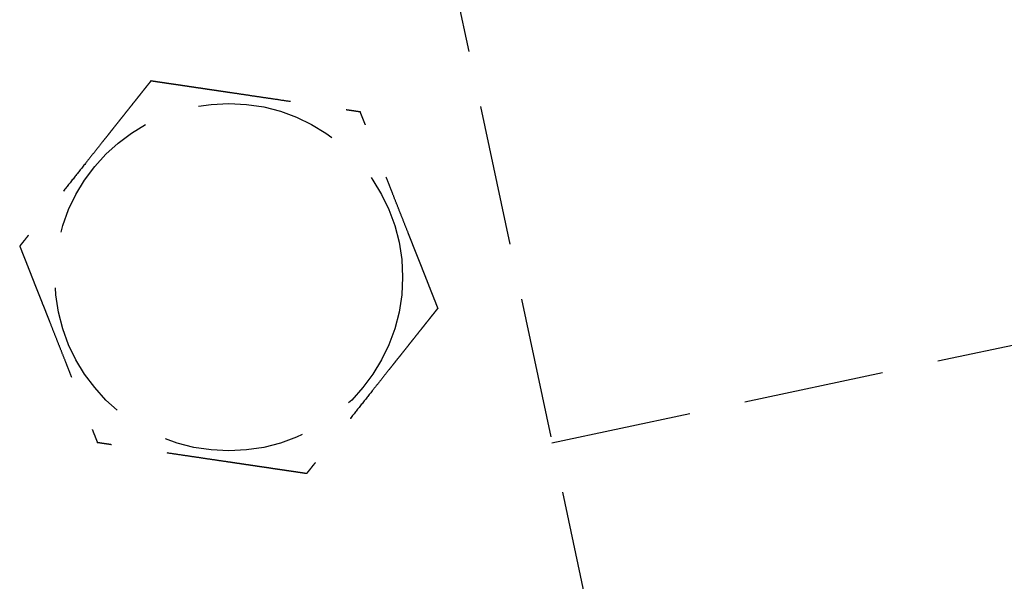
# Model space of a CAD drawing. Header units: millimetres. Extents: x -50096 to 615650, y 194565 to 243945.
# Tile 160 of 256: x 240197 to 240232, y 221443 to 221463. Entities that reach past the tile are written whole.
import ezdxf

# ---------------------------------------------------------------- set-up
doc = ezdxf.new("R2010")
doc.units = ezdxf.units.MM
doc.linetypes.add('ГТО-1 Пунктир', pattern=[7, 5, -2])
doc.layers.add('ГТО-2_Размеры_035', color=2, linetype='Continuous', lineweight=35)
doc.layers.add('ОГОС_Пунктир_025', color=151, linetype='ГТО-1 Пунктир', lineweight=25)

# ---------------------------------------------------------------- blocks, each defined once
blk = doc.blocks.new('ОГСО_Затвор_План')
at = {"layer": 'ОГОС_Пунктир_025'}
for p, q in [((-794.171, 24.424), (-794.171, -127.499)), ((-794.171, 24.424), (-794.171, -127.499)), ((-794.171, -50.791), (-745.796, -50.791))]:
    blk.add_line(p, q, dxfattribs=at)
blk.add_circle((-804.171, -42.647), 6.172, dxfattribs=at)
blk.add_circle((-804.171, -42.647), 6.172, dxfattribs=at)
for points, knots in [([(-805.419, -35.246), (-805.42, -35.247), (-805.422, -35.248), (-805.426, -35.252), (-805.43, -35.255), (-805.436, -35.26), (-805.442, -35.265), (-805.451, -35.272), (-805.461, -35.28), (-805.472, -35.29), (-805.486, -35.301), (-805.5, -35.313), (-805.516, -35.326), (-805.537, -35.344), (-805.564, -35.365), (-805.596, -35.392), (-805.63, -35.42), (-805.665, -35.449), (-805.703, -35.48), (-805.747, -35.517), (-805.8, -35.56), (-805.86, -35.61), (-805.922, -35.662), (-805.986, -35.714), (-806.051, -35.768), (-806.117, -35.823), (-806.212, -35.901), (-806.335, -36.003), (-806.487, -36.128), (-806.64, -36.255), (-806.795, -36.383), (-806.951, -36.512), (-807.108, -36.642), (-807.266, -36.772), (-807.424, -36.903), (-807.651, -37.09), (-807.947, -37.335), (-808.361, -37.678), (-808.825, -38.061), (-809.218, -38.385), (-809.488, -38.609), (-809.637, -38.732), (-809.785, -38.855), (-809.933, -38.977), (-810.079, -39.097), (-810.224, -39.217), (-810.348, -39.32), (-810.453, -39.407), (-810.538, -39.477), (-810.622, -39.546), (-810.692, -39.604), (-810.75, -39.652), (-810.795, -39.69), (-810.84, -39.726), (-810.883, -39.762), (-810.924, -39.796), (-810.964, -39.829), (-810.998, -39.857), (-811.028, -39.881), (-811.052, -39.902), (-811.075, -39.921), (-811.097, -39.939), (-811.117, -39.955), (-811.134, -39.97), (-811.15, -39.982), (-811.163, -39.993), (-811.174, -40.003), (-811.184, -40.011), (-811.192, -40.017), (-811.197, -40.022), (-811.201, -40.025), (-811.203, -40.027), (-811.204, -40.027), (-811.204, -40.028)], [0, 0, 0, 0, 0.004185, 0.008801, 0.014281, 0.021058, 0.029561, 0.040224, 0.053205, 0.068484, 0.085828, 0.105003, 0.125774, 0.147907, 0.186724, 0.228322, 0.272442, 0.318823, 0.367204, 0.417325, 0.492956, 0.571365, 0.652189, 0.73507, 0.819647, 0.90556, 0.992449, 1.187026, 1.384231, 1.583676, 1.78497, 1.987724, 2.191549, 2.396056, 2.600854, 2.805555, 3.279768, 3.752776, 4.418924, 5.086102, 5.27955, 5.472711, 5.665163, 5.856483, 6.046249, 6.234038, 6.419428, 6.531415, 6.64194, 6.750597, 6.856978, 6.916917, 6.975716, 7.033123, 7.088883, 7.142744, 7.194452, 7.243753, 7.27685, 7.30846, 7.338412, 7.366536, 7.392663, 7.416621, 7.435454, 7.452373, 7.467213, 7.479811, 7.490002, 7.497622, 7.502506, 7.504454, 7.505543, 7.505543, 7.505543, 7.505543]), ([(-805.419, -35.246), (-805.42, -35.247), (-805.422, -35.248), (-805.426, -35.252), (-805.43, -35.255), (-805.436, -35.26), (-805.442, -35.265), (-805.451, -35.272), (-805.461, -35.28), (-805.472, -35.29), (-805.486, -35.301), (-805.5, -35.313), (-805.516, -35.326), (-805.537, -35.344), (-805.564, -35.365), (-805.596, -35.392), (-805.63, -35.42), (-805.665, -35.449), (-805.703, -35.48), (-805.747, -35.517), (-805.8, -35.56), (-805.86, -35.61), (-805.922, -35.662), (-805.986, -35.714), (-806.051, -35.768), (-806.117, -35.823), (-806.212, -35.901), (-806.335, -36.003), (-806.487, -36.128), (-806.64, -36.255), (-806.795, -36.383), (-806.951, -36.512), (-807.108, -36.642), (-807.266, -36.772), (-807.424, -36.903), (-807.651, -37.09), (-807.947, -37.335), (-808.361, -37.678), (-808.825, -38.061), (-809.218, -38.385), (-809.488, -38.609), (-809.637, -38.732), (-809.785, -38.855), (-809.933, -38.977), (-810.079, -39.097), (-810.224, -39.217), (-810.348, -39.32), (-810.453, -39.407), (-810.538, -39.477), (-810.622, -39.546), (-810.692, -39.604), (-810.75, -39.652), (-810.795, -39.69), (-810.84, -39.726), (-810.883, -39.762), (-810.924, -39.796), (-810.964, -39.829), (-810.998, -39.857), (-811.028, -39.881), (-811.052, -39.902), (-811.075, -39.921), (-811.097, -39.939), (-811.117, -39.955), (-811.134, -39.97), (-811.15, -39.982), (-811.163, -39.993), (-811.174, -40.003), (-811.184, -40.011), (-811.192, -40.017), (-811.197, -40.022), (-811.201, -40.025), (-811.203, -40.027), (-811.204, -40.027), (-811.204, -40.028)], [0, 0, 0, 0, 0.004185, 0.008801, 0.014281, 0.021058, 0.029561, 0.040224, 0.053205, 0.068484, 0.085828, 0.105003, 0.125774, 0.147907, 0.186724, 0.228322, 0.272442, 0.318823, 0.367204, 0.417325, 0.492956, 0.571365, 0.652189, 0.73507, 0.819647, 0.90556, 0.992449, 1.187026, 1.384231, 1.583676, 1.78497, 1.987724, 2.191549, 2.396056, 2.600854, 2.805555, 3.279768, 3.752776, 4.418924, 5.086102, 5.27955, 5.472711, 5.665163, 5.856483, 6.046249, 6.234038, 6.419428, 6.531415, 6.64194, 6.750597, 6.856978, 6.916917, 6.975716, 7.033123, 7.088883, 7.142744, 7.194452, 7.243753, 7.27685, 7.30846, 7.338412, 7.366536, 7.392663, 7.416621, 7.435454, 7.452373, 7.467213, 7.479811, 7.490002, 7.497622, 7.502506, 7.504454, 7.505543, 7.505543, 7.505543, 7.505543]), ([(-805.419, -35.246), (-805.418, -35.246), (-805.416, -35.247), (-805.412, -35.248), (-805.408, -35.25), (-805.403, -35.252), (-805.396, -35.254), (-805.389, -35.257), (-805.38, -35.26), (-805.37, -35.264), (-805.357, -35.269), (-805.344, -35.274), (-805.329, -35.279), (-805.312, -35.285), (-805.295, -35.292), (-805.274, -35.3), (-805.249, -35.309), (-805.22, -35.32), (-805.19, -35.331), (-805.158, -35.343), (-805.125, -35.355), (-805.091, -35.368), (-805.056, -35.381), (-805.014, -35.397), (-804.964, -35.415), (-804.907, -35.437), (-804.848, -35.458), (-804.788, -35.481), (-804.726, -35.504), (-804.664, -35.527), (-804.601, -35.55), (-804.537, -35.574), (-804.443, -35.609), (-804.319, -35.655), (-804.164, -35.713), (-804.008, -35.771), (-803.85, -35.83), (-803.691, -35.889), (-803.532, -35.949), (-803.371, -36.008), (-803.21, -36.068), (-803.049, -36.128), (-802.888, -36.188), (-802.661, -36.273), (-802.37, -36.381), (-802.015, -36.514), (-801.659, -36.646), (-801.26, -36.794), (-800.817, -36.96), (-800.446, -37.097), (-800.194, -37.191), (-800.059, -37.242), (-799.925, -37.292), (-799.791, -37.341), (-799.659, -37.391), (-799.528, -37.439), (-799.398, -37.488), (-799.287, -37.529), (-799.194, -37.564), (-799.12, -37.592), (-799.046, -37.619), (-798.974, -37.646), (-798.911, -37.669), (-798.859, -37.689), (-798.816, -37.704), (-798.774, -37.72), (-798.734, -37.735), (-798.694, -37.75), (-798.656, -37.764), (-798.62, -37.777), (-798.589, -37.789), (-798.561, -37.799), (-798.539, -37.808), (-798.517, -37.816), (-798.497, -37.823), (-798.478, -37.83), (-798.461, -37.837), (-798.445, -37.843), (-798.432, -37.847), (-798.421, -37.852), (-798.411, -37.855), (-798.403, -37.858), (-798.397, -37.861), (-798.392, -37.863), (-798.388, -37.864), (-798.386, -37.865), (-798.386, -37.865), (-798.385, -37.865)], [0, 0, 0, 0, 0.003644, 0.007564, 0.012038, 0.017341, 0.02375, 0.031541, 0.040992, 0.052264, 0.065305, 0.07996, 0.096076, 0.113499, 0.132074, 0.151649, 0.181009, 0.211974, 0.244432, 0.278272, 0.313385, 0.34966, 0.386985, 0.42525, 0.484864, 0.546214, 0.609127, 0.673433, 0.738958, 0.805531, 0.87298, 0.941133, 1.009817, 1.173365, 1.338709, 1.505642, 1.673957, 1.843445, 2.013901, 2.185115, 2.35688, 2.528988, 2.701233, 2.873406, 3.253799, 3.63319, 4.011943, 4.390425, 4.911082, 5.431738, 5.57588, 5.719739, 5.863046, 6.005532, 6.146927, 6.286963, 6.42537, 6.561879, 6.642696, 6.72252, 6.801138, 6.878337, 6.953903, 7.00048, 7.046167, 7.090804, 7.134231, 7.176289, 7.216817, 7.255656, 7.292646, 7.318038, 7.342286, 7.365288, 7.386943, 7.407148, 7.425802, 7.442802, 7.45604, 7.467884, 7.478244, 7.487029, 7.49415, 7.499515, 7.503035, 7.504639, 7.505536, 7.505536, 7.505536, 7.505536]), ([(-805.419, -35.246), (-805.418, -35.246), (-805.416, -35.247), (-805.412, -35.248), (-805.408, -35.25), (-805.403, -35.252), (-805.396, -35.254), (-805.389, -35.257), (-805.38, -35.26), (-805.37, -35.264), (-805.357, -35.269), (-805.344, -35.274), (-805.329, -35.279), (-805.312, -35.285), (-805.295, -35.292), (-805.274, -35.3), (-805.249, -35.309), (-805.22, -35.32), (-805.19, -35.331), (-805.158, -35.343), (-805.125, -35.355), (-805.091, -35.368), (-805.056, -35.381), (-805.014, -35.397), (-804.964, -35.415), (-804.907, -35.437), (-804.848, -35.458), (-804.788, -35.481), (-804.726, -35.504), (-804.664, -35.527), (-804.601, -35.55), (-804.537, -35.574), (-804.443, -35.609), (-804.319, -35.655), (-804.164, -35.713), (-804.008, -35.771), (-803.85, -35.83), (-803.691, -35.889), (-803.532, -35.949), (-803.371, -36.008), (-803.21, -36.068), (-803.049, -36.128), (-802.888, -36.188), (-802.661, -36.273), (-802.37, -36.381), (-802.015, -36.514), (-801.659, -36.646), (-801.26, -36.794), (-800.817, -36.96), (-800.446, -37.097), (-800.194, -37.191), (-800.059, -37.242), (-799.925, -37.292), (-799.791, -37.341), (-799.659, -37.391), (-799.528, -37.439), (-799.398, -37.488), (-799.287, -37.529), (-799.194, -37.564), (-799.12, -37.592), (-799.046, -37.619), (-798.974, -37.646), (-798.911, -37.669), (-798.859, -37.689), (-798.816, -37.704), (-798.774, -37.72), (-798.734, -37.735), (-798.694, -37.75), (-798.656, -37.764), (-798.62, -37.777), (-798.589, -37.789), (-798.561, -37.799), (-798.539, -37.808), (-798.517, -37.816), (-798.497, -37.823), (-798.478, -37.83), (-798.461, -37.837), (-798.445, -37.843), (-798.432, -37.847), (-798.421, -37.852), (-798.411, -37.855), (-798.403, -37.858), (-798.397, -37.861), (-798.392, -37.863), (-798.388, -37.864), (-798.386, -37.865), (-798.386, -37.865), (-798.385, -37.865)], [0, 0, 0, 0, 0.003644, 0.007564, 0.012038, 0.017341, 0.02375, 0.031541, 0.040992, 0.052264, 0.065305, 0.07996, 0.096076, 0.113499, 0.132074, 0.151649, 0.181009, 0.211974, 0.244432, 0.278272, 0.313385, 0.34966, 0.386985, 0.42525, 0.484864, 0.546214, 0.609127, 0.673433, 0.738958, 0.805531, 0.87298, 0.941133, 1.009817, 1.173365, 1.338709, 1.505642, 1.673957, 1.843445, 2.013901, 2.185115, 2.35688, 2.528988, 2.701233, 2.873406, 3.253799, 3.63319, 4.011943, 4.390425, 4.911082, 5.431738, 5.57588, 5.719739, 5.863046, 6.005532, 6.146927, 6.286963, 6.42537, 6.561879, 6.642696, 6.72252, 6.801138, 6.878337, 6.953903, 7.00048, 7.046167, 7.090804, 7.134231, 7.176289, 7.216817, 7.255656, 7.292646, 7.318038, 7.342286, 7.365288, 7.386943, 7.407148, 7.425802, 7.442802, 7.45604, 7.467884, 7.478244, 7.487029, 7.49415, 7.499515, 7.503035, 7.504639, 7.505536, 7.505536, 7.505536, 7.505536]), ([(-797.137, -45.266), (-797.137, -45.265), (-797.137, -45.262), (-797.138, -45.258), (-797.139, -45.254), (-797.14, -45.248), (-797.141, -45.242), (-797.142, -45.234), (-797.144, -45.225), (-797.146, -45.214), (-797.148, -45.201), (-797.15, -45.187), (-797.153, -45.171), (-797.156, -45.154), (-797.159, -45.135), (-797.163, -45.113), (-797.167, -45.087), (-797.172, -45.056), (-797.178, -45.024), (-797.183, -44.991), (-797.189, -44.956), (-797.195, -44.921), (-797.201, -44.884), (-797.209, -44.84), (-797.218, -44.787), (-797.228, -44.727), (-797.238, -44.665), (-797.249, -44.601), (-797.26, -44.537), (-797.271, -44.471), (-797.282, -44.405), (-797.293, -44.338), (-797.31, -44.239), (-797.332, -44.108), (-797.36, -43.945), (-797.387, -43.781), (-797.415, -43.615), (-797.444, -43.448), (-797.472, -43.28), (-797.5, -43.111), (-797.529, -42.942), (-797.558, -42.772), (-797.586, -42.602), (-797.626, -42.364), (-797.678, -42.058), (-797.741, -41.684), (-797.804, -41.31), (-797.875, -40.89), (-797.954, -40.423), (-798.019, -40.039), (-798.062, -39.784), (-798.083, -39.657), (-798.104, -39.532), (-798.125, -39.407), (-798.146, -39.282), (-798.167, -39.159), (-798.188, -39.036), (-798.208, -38.915), (-798.226, -38.809), (-798.242, -38.716), (-798.255, -38.637), (-798.268, -38.56), (-798.281, -38.484), (-798.292, -38.418), (-798.301, -38.363), (-798.309, -38.318), (-798.316, -38.274), (-798.324, -38.232), (-798.331, -38.19), (-798.337, -38.15), (-798.344, -38.112), (-798.349, -38.079), (-798.354, -38.05), (-798.358, -38.026), (-798.362, -38.004), (-798.366, -37.982), (-798.369, -37.962), (-798.372, -37.944), (-798.375, -37.928), (-798.377, -37.914), (-798.379, -37.903), (-798.381, -37.892), (-798.382, -37.884), (-798.383, -37.877), (-798.384, -37.871), (-798.385, -37.868), (-798.385, -37.866), (-798.385, -37.865), (-798.385, -37.865)], [0, 0, 0, 0, 0.003643, 0.007562, 0.012034, 0.017335, 0.023743, 0.031533, 0.040983, 0.052254, 0.065293, 0.079947, 0.096062, 0.113483, 0.132058, 0.151631, 0.180992, 0.211958, 0.244417, 0.278259, 0.313374, 0.34965, 0.386977, 0.425244, 0.484857, 0.546206, 0.609118, 0.673422, 0.738945, 0.805516, 0.872962, 0.941112, 1.009795, 1.173341, 1.338685, 1.505619, 1.673935, 1.843425, 2.013882, 2.185098, 2.356865, 2.528976, 2.701223, 2.873398, 3.253795, 3.633189, 4.011946, 4.390431, 4.911075, 5.431718, 5.559857, 5.687796, 5.815346, 5.942318, 6.068523, 6.193772, 6.317876, 6.440645, 6.56189, 6.642703, 6.722522, 6.801135, 6.878329, 6.953889, 7.000464, 7.046149, 7.090785, 7.134211, 7.176269, 7.216798, 7.255639, 7.292633, 7.31803, 7.342283, 7.36529, 7.38695, 7.407158, 7.425813, 7.442812, 7.456045, 7.467884, 7.478238, 7.487018, 7.494134, 7.499498, 7.503018, 7.504625, 7.505526, 7.505526, 7.505526, 7.505526]), ([(-797.137, -45.266), (-797.137, -45.265), (-797.137, -45.262), (-797.138, -45.258), (-797.139, -45.254), (-797.14, -45.248), (-797.141, -45.242), (-797.142, -45.234), (-797.144, -45.225), (-797.146, -45.214), (-797.148, -45.201), (-797.15, -45.187), (-797.153, -45.171), (-797.156, -45.154), (-797.159, -45.135), (-797.163, -45.113), (-797.167, -45.087), (-797.172, -45.056), (-797.178, -45.024), (-797.183, -44.991), (-797.189, -44.956), (-797.195, -44.921), (-797.201, -44.884), (-797.209, -44.84), (-797.218, -44.787), (-797.228, -44.727), (-797.238, -44.665), (-797.249, -44.601), (-797.26, -44.537), (-797.271, -44.471), (-797.282, -44.405), (-797.293, -44.338), (-797.31, -44.239), (-797.332, -44.108), (-797.36, -43.945), (-797.387, -43.781), (-797.415, -43.615), (-797.444, -43.448), (-797.472, -43.28), (-797.5, -43.111), (-797.529, -42.942), (-797.558, -42.772), (-797.586, -42.602), (-797.626, -42.364), (-797.678, -42.058), (-797.741, -41.684), (-797.804, -41.31), (-797.875, -40.89), (-797.954, -40.423), (-798.019, -40.039), (-798.062, -39.784), (-798.083, -39.657), (-798.104, -39.532), (-798.125, -39.407), (-798.146, -39.282), (-798.167, -39.159), (-798.188, -39.036), (-798.208, -38.915), (-798.226, -38.809), (-798.242, -38.716), (-798.255, -38.637), (-798.268, -38.56), (-798.281, -38.484), (-798.292, -38.418), (-798.301, -38.363), (-798.309, -38.318), (-798.316, -38.274), (-798.324, -38.232), (-798.331, -38.19), (-798.337, -38.15), (-798.344, -38.112), (-798.349, -38.079), (-798.354, -38.05), (-798.358, -38.026), (-798.362, -38.004), (-798.366, -37.982), (-798.369, -37.962), (-798.372, -37.944), (-798.375, -37.928), (-798.377, -37.914), (-798.379, -37.903), (-798.381, -37.892), (-798.382, -37.884), (-798.383, -37.877), (-798.384, -37.871), (-798.385, -37.868), (-798.385, -37.866), (-798.385, -37.865), (-798.385, -37.865)], [0, 0, 0, 0, 0.003643, 0.007562, 0.012034, 0.017335, 0.023743, 0.031533, 0.040983, 0.052254, 0.065293, 0.079947, 0.096062, 0.113483, 0.132058, 0.151631, 0.180992, 0.211958, 0.244417, 0.278259, 0.313374, 0.34965, 0.386977, 0.425244, 0.484857, 0.546206, 0.609118, 0.673422, 0.738945, 0.805516, 0.872962, 0.941112, 1.009795, 1.173341, 1.338685, 1.505619, 1.673935, 1.843425, 2.013882, 2.185098, 2.356865, 2.528976, 2.701223, 2.873398, 3.253795, 3.633189, 4.011946, 4.390431, 4.911075, 5.431718, 5.559857, 5.687796, 5.815346, 5.942318, 6.068523, 6.193772, 6.317876, 6.440645, 6.56189, 6.642703, 6.722522, 6.801135, 6.878329, 6.953889, 7.000464, 7.046149, 7.090785, 7.134211, 7.176269, 7.216798, 7.255639, 7.292633, 7.31803, 7.342283, 7.36529, 7.38695, 7.407158, 7.425813, 7.442812, 7.456045, 7.467884, 7.478238, 7.487018, 7.494134, 7.499498, 7.503018, 7.504625, 7.505526, 7.505526, 7.505526, 7.505526]), ([(-811.204, -40.028), (-811.204, -40.029), (-811.204, -40.031), (-811.203, -40.035), (-811.202, -40.04), (-811.201, -40.045), (-811.2, -40.051), (-811.199, -40.059), (-811.197, -40.069), (-811.195, -40.08), (-811.193, -40.092), (-811.191, -40.107), (-811.188, -40.123), (-811.185, -40.14), (-811.182, -40.158), (-811.178, -40.18), (-811.174, -40.207), (-811.169, -40.237), (-811.163, -40.269), (-811.158, -40.302), (-811.152, -40.337), (-811.146, -40.373), (-811.14, -40.409), (-811.132, -40.454), (-811.123, -40.506), (-811.113, -40.567), (-811.103, -40.629), (-811.092, -40.692), (-811.081, -40.757), (-811.07, -40.822), (-811.059, -40.889), (-811.048, -40.956), (-811.031, -41.054), (-811.009, -41.185), (-810.981, -41.348), (-810.954, -41.513), (-810.926, -41.679), (-810.898, -41.846), (-810.869, -42.014), (-810.841, -42.182), (-810.812, -42.352), (-810.784, -42.521), (-810.755, -42.691), (-810.715, -42.929), (-810.663, -43.236), (-810.6, -43.61), (-810.537, -43.983), (-810.466, -44.403), (-810.387, -44.87), (-810.322, -45.255), (-810.279, -45.51), (-810.258, -45.636), (-810.237, -45.762), (-810.216, -45.887), (-810.195, -46.011), (-810.174, -46.135), (-810.153, -46.257), (-810.133, -46.378), (-810.115, -46.485), (-810.099, -46.577), (-810.086, -46.656), (-810.073, -46.733), (-810.06, -46.809), (-810.049, -46.875), (-810.04, -46.93), (-810.032, -46.975), (-810.025, -47.019), (-810.018, -47.062), (-810.011, -47.103), (-810.004, -47.143), (-809.997, -47.181), (-809.992, -47.215), (-809.987, -47.243), (-809.983, -47.267), (-809.979, -47.29), (-809.975, -47.311), (-809.972, -47.331), (-809.969, -47.349), (-809.966, -47.365), (-809.964, -47.379), (-809.962, -47.391), (-809.96, -47.401), (-809.959, -47.41), (-809.958, -47.417), (-809.957, -47.422), (-809.956, -47.425), (-809.956, -47.427), (-809.956, -47.428), (-809.956, -47.428)], [0, 0, 0, 0, 0.003643, 0.007562, 0.012034, 0.017335, 0.023743, 0.031533, 0.040983, 0.052254, 0.065293, 0.079946, 0.096061, 0.113482, 0.132057, 0.15163, 0.180991, 0.211956, 0.244415, 0.278258, 0.313372, 0.349648, 0.386975, 0.425242, 0.484856, 0.546205, 0.609117, 0.673421, 0.738944, 0.805515, 0.872961, 0.941111, 1.009793, 1.17334, 1.338684, 1.505618, 1.673934, 1.843425, 2.013882, 2.185098, 2.356865, 2.528976, 2.701223, 2.873398, 3.253788, 3.633174, 4.011923, 4.390401, 4.91106, 5.431718, 5.559854, 5.687789, 5.815336, 5.942305, 6.068506, 6.193751, 6.317852, 6.440618, 6.561861, 6.642679, 6.722503, 6.801122, 6.878322, 6.953889, 7.000466, 7.046153, 7.09079, 7.134217, 7.176275, 7.216803, 7.255642, 7.292632, 7.318023, 7.34227, 7.365272, 7.386926, 7.407131, 7.425783, 7.442782, 7.456019, 7.467862, 7.478222, 7.487007, 7.494128, 7.499495, 7.503018, 7.504625, 7.505526, 7.505526, 7.505526, 7.505526]), ([(-811.204, -40.028), (-811.204, -40.029), (-811.204, -40.031), (-811.203, -40.035), (-811.202, -40.04), (-811.201, -40.045), (-811.2, -40.051), (-811.199, -40.059), (-811.197, -40.069), (-811.195, -40.08), (-811.193, -40.092), (-811.191, -40.107), (-811.188, -40.123), (-811.185, -40.14), (-811.182, -40.158), (-811.178, -40.18), (-811.174, -40.207), (-811.169, -40.237), (-811.163, -40.269), (-811.158, -40.302), (-811.152, -40.337), (-811.146, -40.373), (-811.14, -40.409), (-811.132, -40.454), (-811.123, -40.506), (-811.113, -40.567), (-811.103, -40.629), (-811.092, -40.692), (-811.081, -40.757), (-811.07, -40.822), (-811.059, -40.889), (-811.048, -40.956), (-811.031, -41.054), (-811.009, -41.185), (-810.981, -41.348), (-810.954, -41.513), (-810.926, -41.679), (-810.898, -41.846), (-810.869, -42.014), (-810.841, -42.182), (-810.812, -42.352), (-810.784, -42.521), (-810.755, -42.691), (-810.715, -42.929), (-810.663, -43.236), (-810.6, -43.61), (-810.537, -43.983), (-810.466, -44.403), (-810.387, -44.87), (-810.322, -45.255), (-810.279, -45.51), (-810.258, -45.636), (-810.237, -45.762), (-810.216, -45.887), (-810.195, -46.011), (-810.174, -46.135), (-810.153, -46.257), (-810.133, -46.378), (-810.115, -46.485), (-810.099, -46.577), (-810.086, -46.656), (-810.073, -46.733), (-810.06, -46.809), (-810.049, -46.875), (-810.04, -46.93), (-810.032, -46.975), (-810.025, -47.019), (-810.018, -47.062), (-810.011, -47.103), (-810.004, -47.143), (-809.997, -47.181), (-809.992, -47.215), (-809.987, -47.243), (-809.983, -47.267), (-809.979, -47.29), (-809.975, -47.311), (-809.972, -47.331), (-809.969, -47.349), (-809.966, -47.365), (-809.964, -47.379), (-809.962, -47.391), (-809.96, -47.401), (-809.959, -47.41), (-809.958, -47.417), (-809.957, -47.422), (-809.956, -47.425), (-809.956, -47.427), (-809.956, -47.428), (-809.956, -47.428)], [0, 0, 0, 0, 0.003643, 0.007562, 0.012034, 0.017335, 0.023743, 0.031533, 0.040983, 0.052254, 0.065293, 0.079946, 0.096061, 0.113482, 0.132057, 0.15163, 0.180991, 0.211956, 0.244415, 0.278258, 0.313372, 0.349648, 0.386975, 0.425242, 0.484856, 0.546205, 0.609117, 0.673421, 0.738944, 0.805515, 0.872961, 0.941111, 1.009793, 1.17334, 1.338684, 1.505618, 1.673934, 1.843425, 2.013882, 2.185098, 2.356865, 2.528976, 2.701223, 2.873398, 3.253788, 3.633174, 4.011923, 4.390401, 4.91106, 5.431718, 5.559854, 5.687789, 5.815336, 5.942305, 6.068506, 6.193751, 6.317852, 6.440618, 6.561861, 6.642679, 6.722503, 6.801122, 6.878322, 6.953889, 7.000466, 7.046153, 7.09079, 7.134217, 7.176275, 7.216803, 7.255642, 7.292632, 7.318023, 7.34227, 7.365272, 7.386926, 7.407131, 7.425783, 7.442782, 7.456019, 7.467862, 7.478222, 7.487007, 7.494128, 7.499495, 7.503018, 7.504625, 7.505526, 7.505526, 7.505526, 7.505526]), ([(-797.137, -45.266), (-797.138, -45.267), (-797.14, -45.269), (-797.144, -45.272), (-797.148, -45.275), (-797.153, -45.28), (-797.16, -45.285), (-797.168, -45.292), (-797.178, -45.3), (-797.19, -45.31), (-797.203, -45.321), (-797.218, -45.333), (-797.234, -45.346), (-797.255, -45.364), (-797.281, -45.385), (-797.313, -45.412), (-797.347, -45.44), (-797.383, -45.469), (-797.42, -45.5), (-797.465, -45.537), (-797.517, -45.58), (-797.578, -45.63), (-797.64, -45.682), (-797.704, -45.735), (-797.769, -45.788), (-797.835, -45.843), (-797.929, -45.921), (-798.052, -46.023), (-798.204, -46.148), (-798.358, -46.275), (-798.513, -46.403), (-798.669, -46.532), (-798.826, -46.662), (-798.984, -46.792), (-799.141, -46.923), (-799.369, -47.111), (-799.665, -47.355), (-800.079, -47.698), (-800.543, -48.081), (-800.935, -48.406), (-801.206, -48.629), (-801.355, -48.752), (-801.503, -48.875), (-801.651, -48.997), (-801.797, -49.118), (-801.941, -49.237), (-802.066, -49.34), (-802.171, -49.427), (-802.256, -49.497), (-802.339, -49.566), (-802.41, -49.625), (-802.468, -49.672), (-802.513, -49.71), (-802.557, -49.746), (-802.6, -49.782), (-802.642, -49.816), (-802.682, -49.849), (-802.716, -49.877), (-802.745, -49.902), (-802.77, -49.922), (-802.793, -49.941), (-802.814, -49.959), (-802.834, -49.975), (-802.852, -49.99), (-802.867, -50.003), (-802.88, -50.013), (-802.892, -50.023), (-802.902, -50.031), (-802.909, -50.037), (-802.915, -50.042), (-802.919, -50.045), (-802.921, -50.047), (-802.922, -50.047), (-802.922, -50.048)], [0, 0, 0, 0, 0.004183, 0.008799, 0.014278, 0.021053, 0.029556, 0.040219, 0.053199, 0.068478, 0.085822, 0.104997, 0.125768, 0.147901, 0.186717, 0.228314, 0.272433, 0.318811, 0.367191, 0.417309, 0.492941, 0.57135, 0.652176, 0.735058, 0.819637, 0.905552, 0.992443, 1.187022, 1.384229, 1.583674, 1.784969, 1.987723, 2.191549, 2.396055, 2.600854, 2.805555, 3.279763, 3.752767, 4.418924, 5.086112, 5.279559, 5.472721, 5.665173, 5.856493, 6.046259, 6.234048, 6.419437, 6.531424, 6.641949, 6.750605, 6.856988, 6.916927, 6.975727, 7.033135, 7.088896, 7.142756, 7.194463, 7.243763, 7.276856, 7.308462, 7.338411, 7.366532, 7.392656, 7.416612, 7.435444, 7.452362, 7.467203, 7.479801, 7.489992, 7.497612, 7.502496, 7.504445, 7.505534, 7.505534, 7.505534, 7.505534]), ([(-797.137, -45.266), (-797.138, -45.267), (-797.14, -45.269), (-797.144, -45.272), (-797.148, -45.275), (-797.153, -45.28), (-797.16, -45.285), (-797.168, -45.292), (-797.178, -45.3), (-797.19, -45.31), (-797.203, -45.321), (-797.218, -45.333), (-797.234, -45.346), (-797.255, -45.364), (-797.281, -45.385), (-797.313, -45.412), (-797.347, -45.44), (-797.383, -45.469), (-797.42, -45.5), (-797.465, -45.537), (-797.517, -45.58), (-797.578, -45.63), (-797.64, -45.682), (-797.704, -45.735), (-797.769, -45.788), (-797.835, -45.843), (-797.929, -45.921), (-798.052, -46.023), (-798.204, -46.148), (-798.358, -46.275), (-798.513, -46.403), (-798.669, -46.532), (-798.826, -46.662), (-798.984, -46.792), (-799.141, -46.923), (-799.369, -47.111), (-799.665, -47.355), (-800.079, -47.698), (-800.543, -48.081), (-800.935, -48.406), (-801.206, -48.629), (-801.355, -48.752), (-801.503, -48.875), (-801.651, -48.997), (-801.797, -49.118), (-801.941, -49.237), (-802.066, -49.34), (-802.171, -49.427), (-802.256, -49.497), (-802.339, -49.566), (-802.41, -49.625), (-802.468, -49.672), (-802.513, -49.71), (-802.557, -49.746), (-802.6, -49.782), (-802.642, -49.816), (-802.682, -49.849), (-802.716, -49.877), (-802.745, -49.902), (-802.77, -49.922), (-802.793, -49.941), (-802.814, -49.959), (-802.834, -49.975), (-802.852, -49.99), (-802.867, -50.003), (-802.88, -50.013), (-802.892, -50.023), (-802.902, -50.031), (-802.909, -50.037), (-802.915, -50.042), (-802.919, -50.045), (-802.921, -50.047), (-802.922, -50.047), (-802.922, -50.048)], [0, 0, 0, 0, 0.004183, 0.008799, 0.014278, 0.021053, 0.029556, 0.040219, 0.053199, 0.068478, 0.085822, 0.104997, 0.125768, 0.147901, 0.186717, 0.228314, 0.272433, 0.318811, 0.367191, 0.417309, 0.492941, 0.57135, 0.652176, 0.735058, 0.819637, 0.905552, 0.992443, 1.187022, 1.384229, 1.583674, 1.784969, 1.987723, 2.191549, 2.396055, 2.600854, 2.805555, 3.279763, 3.752767, 4.418924, 5.086112, 5.279559, 5.472721, 5.665173, 5.856493, 6.046259, 6.234048, 6.419437, 6.531424, 6.641949, 6.750605, 6.856988, 6.916927, 6.975727, 7.033135, 7.088896, 7.142756, 7.194463, 7.243763, 7.276856, 7.308462, 7.338411, 7.366532, 7.392656, 7.416612, 7.435444, 7.452362, 7.467203, 7.479801, 7.489992, 7.497612, 7.502496, 7.504445, 7.505534, 7.505534, 7.505534, 7.505534]), ([(-802.922, -50.048), (-802.923, -50.047), (-802.925, -50.046), (-802.929, -50.045), (-802.934, -50.043), (-802.939, -50.041), (-802.945, -50.039), (-802.952, -50.036), (-802.961, -50.033), (-802.971, -50.029), (-802.984, -50.025), (-802.997, -50.02), (-803.012, -50.014), (-803.029, -50.008), (-803.046, -50.001), (-803.067, -49.994), (-803.092, -49.984), (-803.121, -49.974), (-803.151, -49.962), (-803.183, -49.95), (-803.216, -49.938), (-803.25, -49.926), (-803.285, -49.912), (-803.327, -49.897), (-803.377, -49.878), (-803.434, -49.857), (-803.493, -49.835), (-803.553, -49.812), (-803.615, -49.79), (-803.677, -49.766), (-803.74, -49.743), (-803.804, -49.719), (-803.898, -49.684), (-804.022, -49.638), (-804.177, -49.58), (-804.333, -49.522), (-804.491, -49.463), (-804.65, -49.404), (-804.809, -49.345), (-804.97, -49.285), (-805.131, -49.225), (-805.292, -49.165), (-805.453, -49.105), (-805.68, -49.021), (-805.971, -48.912), (-806.327, -48.78), (-806.682, -48.648), (-807.081, -48.499), (-807.524, -48.334), (-807.895, -48.196), (-808.147, -48.102), (-808.282, -48.052), (-808.416, -48.002), (-808.55, -47.952), (-808.682, -47.903), (-808.813, -47.854), (-808.943, -47.806), (-809.054, -47.764), (-809.147, -47.73), (-809.221, -47.702), (-809.295, -47.674), (-809.367, -47.648), (-809.43, -47.624), (-809.482, -47.605), (-809.525, -47.589), (-809.567, -47.573), (-809.607, -47.558), (-809.647, -47.544), (-809.685, -47.529), (-809.721, -47.516), (-809.753, -47.504), (-809.78, -47.494), (-809.802, -47.486), (-809.824, -47.478), (-809.844, -47.47), (-809.863, -47.463), (-809.88, -47.456), (-809.896, -47.451), (-809.909, -47.446), (-809.92, -47.442), (-809.93, -47.438), (-809.938, -47.435), (-809.944, -47.433), (-809.949, -47.431), (-809.953, -47.43), (-809.955, -47.429), (-809.955, -47.429), (-809.956, -47.428)], [0, 0, 0, 0, 0.003646, 0.007568, 0.012043, 0.017347, 0.023757, 0.031549, 0.040999, 0.05227, 0.065308, 0.079961, 0.096074, 0.113494, 0.132066, 0.151638, 0.180997, 0.211961, 0.244419, 0.278261, 0.313375, 0.349651, 0.386978, 0.425245, 0.48486, 0.546211, 0.609125, 0.67343, 0.738955, 0.805528, 0.872976, 0.941128, 1.009812, 1.173359, 1.338703, 1.505637, 1.673953, 1.843443, 2.0139, 2.185115, 2.356882, 2.528992, 2.701239, 2.873413, 3.253806, 3.633194, 4.011946, 4.390427, 4.911084, 5.43174, 5.575881, 5.719739, 5.863044, 6.005529, 6.146923, 6.286958, 6.425365, 6.561874, 6.642692, 6.722518, 6.801138, 6.878338, 6.953905, 7.000481, 7.046166, 7.090802, 7.134228, 7.176285, 7.216812, 7.255651, 7.292641, 7.318034, 7.342283, 7.365287, 7.386944, 7.40715, 7.425806, 7.442807, 7.456046, 7.467891, 7.478251, 7.487036, 7.494156, 7.49952, 7.503036, 7.504637, 7.50553, 7.50553, 7.50553, 7.50553]), ([(-802.922, -50.048), (-802.923, -50.047), (-802.925, -50.046), (-802.929, -50.045), (-802.934, -50.043), (-802.939, -50.041), (-802.945, -50.039), (-802.952, -50.036), (-802.961, -50.033), (-802.971, -50.029), (-802.984, -50.025), (-802.997, -50.02), (-803.012, -50.014), (-803.029, -50.008), (-803.046, -50.001), (-803.067, -49.994), (-803.092, -49.984), (-803.121, -49.974), (-803.151, -49.962), (-803.183, -49.95), (-803.216, -49.938), (-803.25, -49.926), (-803.285, -49.912), (-803.327, -49.897), (-803.377, -49.878), (-803.434, -49.857), (-803.493, -49.835), (-803.553, -49.812), (-803.615, -49.79), (-803.677, -49.766), (-803.74, -49.743), (-803.804, -49.719), (-803.898, -49.684), (-804.022, -49.638), (-804.177, -49.58), (-804.333, -49.522), (-804.491, -49.463), (-804.65, -49.404), (-804.809, -49.345), (-804.97, -49.285), (-805.131, -49.225), (-805.292, -49.165), (-805.453, -49.105), (-805.68, -49.021), (-805.971, -48.912), (-806.327, -48.78), (-806.682, -48.648), (-807.081, -48.499), (-807.524, -48.334), (-807.895, -48.196), (-808.147, -48.102), (-808.282, -48.052), (-808.416, -48.002), (-808.55, -47.952), (-808.682, -47.903), (-808.813, -47.854), (-808.943, -47.806), (-809.054, -47.764), (-809.147, -47.73), (-809.221, -47.702), (-809.295, -47.674), (-809.367, -47.648), (-809.43, -47.624), (-809.482, -47.605), (-809.525, -47.589), (-809.567, -47.573), (-809.607, -47.558), (-809.647, -47.544), (-809.685, -47.529), (-809.721, -47.516), (-809.753, -47.504), (-809.78, -47.494), (-809.802, -47.486), (-809.824, -47.478), (-809.844, -47.47), (-809.863, -47.463), (-809.88, -47.456), (-809.896, -47.451), (-809.909, -47.446), (-809.92, -47.442), (-809.93, -47.438), (-809.938, -47.435), (-809.944, -47.433), (-809.949, -47.431), (-809.953, -47.43), (-809.955, -47.429), (-809.955, -47.429), (-809.956, -47.428)], [0, 0, 0, 0, 0.003646, 0.007568, 0.012043, 0.017347, 0.023757, 0.031549, 0.040999, 0.05227, 0.065308, 0.079961, 0.096074, 0.113494, 0.132066, 0.151638, 0.180997, 0.211961, 0.244419, 0.278261, 0.313375, 0.349651, 0.386978, 0.425245, 0.48486, 0.546211, 0.609125, 0.67343, 0.738955, 0.805528, 0.872976, 0.941128, 1.009812, 1.173359, 1.338703, 1.505637, 1.673953, 1.843443, 2.0139, 2.185115, 2.356882, 2.528992, 2.701239, 2.873413, 3.253806, 3.633194, 4.011946, 4.390427, 4.911084, 5.43174, 5.575881, 5.719739, 5.863044, 6.005529, 6.146923, 6.286958, 6.425365, 6.561874, 6.642692, 6.722518, 6.801138, 6.878338, 6.953905, 7.000481, 7.046166, 7.090802, 7.134228, 7.176285, 7.216812, 7.255651, 7.292641, 7.318034, 7.342283, 7.365287, 7.386944, 7.40715, 7.425806, 7.442807, 7.456046, 7.467891, 7.478251, 7.487036, 7.494156, 7.49952, 7.503036, 7.504637, 7.50553, 7.50553, 7.50553, 7.50553]), ([(-794.171, -92.891), (-793.949, -92.298), (-793.505, -91.111), (-792.709, -89.107), (-791.712, -86.908), (-790.532, -84.559), (-789.316, -82.284), (-788.068, -80.09), (-786.773, -77.959), (-785.441, -75.897), (-784.082, -73.911), (-782.498, -71.727), (-780.674, -69.388), (-778.598, -66.953), (-776.509, -64.727), (-774.479, -62.783), (-772.521, -61.117), (-770.649, -59.718), (-768.802, -58.535), (-767.053, -57.62), (-765.413, -56.961), (-763.891, -56.527), (-762.413, -56.279), (-761.065, -56.264), (-759.872, -56.478), (-759.16, -56.671), (-758.805, -56.767)], [0, 0, 0, 0, 1.898616, 3.801613, 6.469484, 9.137686, 11.68676, 14.208002, 16.707782, 19.167525, 21.572008, 23.924071, 27.263007, 30.465971, 33.521179, 36.415817, 38.894024, 41.229827, 43.421795, 45.4677, 47.139931, 48.716447, 50.209036, 51.623466, 52.733201, 53.835967, 53.835967, 53.835967, 53.835967]), ([(-794.171, -92.891), (-793.949, -92.298), (-793.505, -91.111), (-792.709, -89.107), (-791.712, -86.908), (-790.532, -84.559), (-789.316, -82.284), (-788.068, -80.09), (-786.773, -77.959), (-785.441, -75.897), (-784.082, -73.911), (-782.498, -71.727), (-780.674, -69.388), (-778.598, -66.953), (-776.509, -64.727), (-774.479, -62.783), (-772.521, -61.117), (-770.649, -59.718), (-768.802, -58.535), (-767.053, -57.62), (-765.413, -56.961), (-763.891, -56.527), (-762.413, -56.279), (-761.065, -56.264), (-759.872, -56.478), (-759.16, -56.671), (-758.805, -56.767)], [0, 0, 0, 0, 1.898616, 3.801613, 6.469484, 9.137686, 11.68676, 14.208002, 16.707782, 19.167525, 21.572008, 23.924071, 27.263007, 30.465971, 33.521179, 36.415817, 38.894024, 41.229827, 43.421795, 45.4677, 47.139931, 48.716447, 50.209036, 51.623466, 52.733201, 53.835967, 53.835967, 53.835967, 53.835967])]:
    blk.add_open_spline(points, degree=3, knots=knots, dxfattribs=at)
blk = doc.blocks.new('A$C1AA538EC')
at = {"layer": 'ГТО-2_Размеры_035', "rotation": 11.99999999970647}
blk.add_blockref('ОГСО_Затвор_План', (6013.364, -11100.071), dxfattribs=at)

msp = doc.modelspace()

# ---------------------------------------------------------------- block references
at = {"layer": 'ГТО-2_Размеры_035'}
msp.add_blockref('A$C1AA538EC', (234968.45, 232762.782), dxfattribs=at)

doc.saveas('drawing.dxf')
